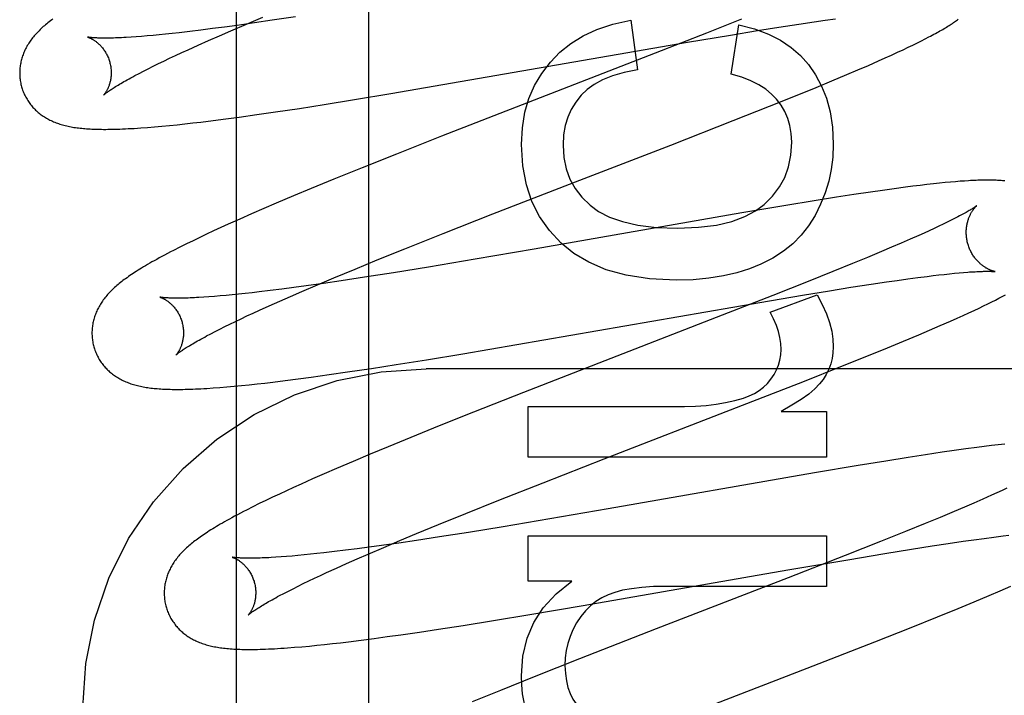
# Model space of a CAD drawing. Header units: inches. Extents: x 0 to 243, y 0 to 157.
# Tile 32 of 63: x 84.901 to 85.116, y 81.105 to 81.253. Entities that reach past the tile are written whole.
import ezdxf

# ---------------------------------------------------------------- set-up
doc = ezdxf.new("R2010")
doc.units = ezdxf.units.IN
doc.header["$LTSCALE"] = 13.357143
doc.header["$MEASUREMENT"] = 0
doc.linetypes.add('HIDDEN', pattern=[0.2, 0.1, -0.1])
doc.layers.add('DEFAULT_2', color=8, linetype='HIDDEN')
doc.layers.add('RIGHTHAND_DOOR_ASSEMBLY', color=7, linetype='CONTINUOUS')

msp = doc.modelspace()

# ---------------------------------------------------------------- linework, layer by layer
at = {"layer": 'DEFAULT_2', "color": 8, "linetype": 'HIDDEN'}
for p, q in [((84.97722, 77.70787), (84.97722, 83.20838)), ((84.94703, 81.25051), (84.95047, 81.25197)), ((84.95218, 81.25225), (84.94841, 81.25171)), ((84.95047, 81.25197), (84.95406, 81.25348)), ((84.9561, 81.25283), (84.95218, 81.25225)), ((84.96118, 81.2536), (84.9561, 81.25283)), ((85.03447, 81.25284), (85.03589, 81.24197)), ((85.05865, 81.25306), (85.05099, 81.25001)), ((85.06676, 81.2513), (85.07118, 81.25198)), ((85.07118, 81.25198), (85.07452, 81.25247)), ((85.07452, 81.25247), (85.07691, 81.25282)), ((85.07691, 81.25282), (85.07919, 81.25314)), ((84.93423, 81.24993), (84.93279, 81.24977)), ((84.93573, 81.25009), (84.93423, 81.24993)), ((84.93806, 81.25036), (84.93573, 81.25009)), ((84.9405, 81.25066), (84.93806, 81.25036)), ((84.94304, 81.25099), (84.9405, 81.25066)), ((84.94568, 81.25134), (84.94304, 81.25099)), ((84.94455, 81.24944), (84.94703, 81.25051)), ((84.94841, 81.25171), (84.94568, 81.25134)), ((85.05099, 81.25001), (85.03973, 81.24561)), ((85.05621, 81.24959), (85.0621, 81.25056)), ((85.05639, 81.24105), (85.05805, 81.25179)), ((85.0621, 81.25056), (85.06676, 81.2513)), ((84.92636, 81.2492), (84.92524, 81.24912)), ((84.92753, 81.24929), (84.92636, 81.2492)), ((84.92876, 81.24939), (84.92753, 81.24929)), ((84.93005, 81.24951), (84.92876, 81.24939)), ((84.93139, 81.24963), (84.93005, 81.24951)), ((84.93279, 81.24977), (84.93139, 81.24963)), ((84.93989, 81.24738), (84.94217, 81.24839)), ((84.94217, 81.24839), (84.94455, 81.24944)), ((84.982, 81.2368), (85.04685, 81.24802)), ((85.04685, 81.24802), (85.05621, 81.24959)), ((85.09608, 81.24742), (85.09705, 81.24789)), ((85.09705, 81.24789), (85.09794, 81.24834)), ((85.09794, 81.24834), (85.09878, 81.24876)), ((85.09878, 81.24876), (85.09957, 81.24917)), ((84.93496, 81.24513), (84.93631, 81.24575)), ((84.93631, 81.24575), (84.9377, 81.24639)), ((84.9377, 81.24639), (84.93989, 81.24738)), ((85.03973, 81.24561), (84.9931, 81.22751)), ((85.0914, 81.24522), (85.09271, 81.24582)), ((85.09271, 81.24582), (85.09392, 81.24639)), ((85.09392, 81.24639), (85.09505, 81.24692)), ((85.09505, 81.24692), (85.09608, 81.24742)), ((84.93009, 81.24279), (84.93123, 81.24335)), ((84.93123, 81.24335), (84.93242, 81.24392)), ((84.93242, 81.24392), (84.93366, 81.24452)), ((84.93366, 81.24452), (84.93496, 81.24513)), ((85.08635, 81.24298), (85.08857, 81.24395)), ((85.08857, 81.24395), (85.09001, 81.24459)), ((85.09001, 81.24459), (85.0914, 81.24522)), ((84.92608, 81.24074), (84.927, 81.24122)), ((84.927, 81.24122), (84.92797, 81.24172)), ((84.92797, 81.24172), (84.929, 81.24225)), ((84.929, 81.24225), (84.93009, 81.24279)), ((85.08167, 81.24097), (85.08406, 81.24199)), ((85.08406, 81.24199), (85.08635, 81.24298)), ((85.07491, 81.23816), (85.07836, 81.23959)), ((85.07836, 81.23959), (85.08167, 81.24097)), ((85.07041, 81.23633), (85.07491, 81.23816)), ((84.96741, 81.23443), (84.97404, 81.23549)), ((84.97404, 81.23549), (84.982, 81.2368)), ((85.06475, 81.23406), (85.07041, 81.23633)), ((84.95276, 81.23222), (84.95681, 81.23281)), ((84.95681, 81.23281), (84.96203, 81.23359)), ((84.96203, 81.23359), (84.96741, 81.23443)), ((85.05681, 81.23092), (85.06475, 81.23406)), ((84.93872, 81.2304), (84.94048, 81.2306)), ((84.94048, 81.2306), (84.94318, 81.23094)), ((84.94318, 81.23094), (84.94597, 81.23129)), ((84.94597, 81.23129), (84.94884, 81.23168)), ((84.94884, 81.23168), (84.95276, 81.23222)), ((85.04315, 81.22558), (85.05681, 81.23092)), ((84.92883, 81.22942), (84.93038, 81.22955)), ((84.93038, 81.22955), (84.93199, 81.22969)), ((84.93199, 81.22969), (84.93363, 81.22985)), ((84.93363, 81.22985), (84.9353, 81.23002)), ((84.9353, 81.23002), (84.937, 81.2302)), ((84.937, 81.2302), (84.93872, 81.2304)), ((84.9931, 81.22751), (84.98323, 81.22361)), ((85.02327, 81.21789), (85.04315, 81.22558)), ((84.98323, 81.22361), (84.97577, 81.22063)), ((84.97577, 81.22063), (84.96958, 81.21812)), ((84.96958, 81.21812), (84.96459, 81.21606)), ((85.00432, 81.21053), (85.02327, 81.21789)), ((85.10536, 81.21757), (85.10429, 81.21748)), ((85.10637, 81.21765), (85.10536, 81.21757)), ((85.10732, 81.21772), (85.10637, 81.21765)), ((84.96459, 81.21606), (84.96071, 81.21445)), ((85.08944, 81.21567), (85.08681, 81.21529)), ((85.09199, 81.21602), (85.08944, 81.21567)), ((85.09446, 81.21636), (85.09199, 81.21602)), ((85.09607, 81.21656), (85.09446, 81.21636)), ((85.09764, 81.21676), (85.09607, 81.21656)), ((85.09915, 81.21694), (85.09764, 81.21676)), ((85.10057, 81.2171), (85.09915, 81.21694)), ((85.1019, 81.21724), (85.10057, 81.2171)), ((85.10313, 81.21737), (85.1019, 81.21724)), ((85.10429, 81.21748), (85.10313, 81.21737)), ((84.96071, 81.21445), (84.95696, 81.21286)), ((85.07448, 81.21337), (85.06833, 81.21237)), ((85.07938, 81.21416), (85.07448, 81.21337)), ((85.08317, 81.21474), (85.07938, 81.21416)), ((85.08681, 81.21529), (85.08317, 81.21474)), ((84.95423, 81.21169), (84.95158, 81.21054)), ((84.95696, 81.21286), (84.95423, 81.21169)), ((85.06833, 81.21237), (85.05867, 81.21074)), ((84.949, 81.2094), (84.94649, 81.20828)), ((84.95158, 81.21054), (84.949, 81.2094)), ((84.99346, 81.20626), (85.00432, 81.21053)), ((85.05867, 81.21074), (85.01329, 81.20284)), ((85.10441, 81.20914), (85.10358, 81.20873)), ((85.10519, 81.20953), (85.10441, 81.20914)), ((84.94329, 81.20682), (84.94176, 81.2061)), ((84.94487, 81.20754), (84.94329, 81.20682)), ((84.94649, 81.20828), (84.94487, 81.20754)), ((85.09964, 81.20687), (85.09852, 81.20635)), ((85.10071, 81.20736), (85.09964, 81.20687)), ((85.10172, 81.20784), (85.10071, 81.20736)), ((85.10268, 81.20829), (85.10172, 81.20784)), ((85.10358, 81.20873), (85.10268, 81.20829)), ((84.93878, 81.20469), (84.93733, 81.20398)), ((84.94026, 81.20539), (84.93878, 81.20469)), ((84.94176, 81.2061), (84.94026, 81.20539)), ((84.98508, 81.20292), (84.99346, 81.20626)), ((85.09548, 81.205), (85.0935, 81.20414)), ((85.09734, 81.20582), (85.09548, 81.205)), ((85.09852, 81.20635), (85.09734, 81.20582)), ((84.9359, 81.20326), (84.93451, 81.20256)), ((84.93733, 81.20398), (84.9359, 81.20326)), ((84.97904, 81.20048), (84.98508, 81.20292)), ((85.01329, 81.20284), (85.00043, 81.20063)), ((85.09142, 81.20324), (85.08923, 81.20231)), ((85.0935, 81.20414), (85.09142, 81.20324)), ((84.97419, 81.19849), (84.97904, 81.20048)), ((85.00043, 81.20063), (84.99021, 81.19893)), ((85.08615, 81.20102), (85.0829, 81.19968)), ((85.08923, 81.20231), (85.08615, 81.20102)), ((84.96954, 81.19656), (84.97419, 81.19849)), ((84.99021, 81.19893), (84.98255, 81.19769)), ((85.0829, 81.19968), (85.07861, 81.19794)), ((84.96597, 81.19506), (84.96954, 81.19656)), ((84.97623, 81.19669), (84.97117, 81.19593)), ((84.98255, 81.19769), (84.97623, 81.19669)), ((85.07861, 81.19794), (85.07317, 81.19576)), ((85.09027, 81.19568), (85.09266, 81.19602)), ((85.09266, 81.19602), (85.09495, 81.19634)), ((85.09495, 81.19634), (85.09712, 81.19663)), ((85.09712, 81.19663), (85.09918, 81.19689)), ((85.09918, 81.19689), (85.10049, 81.19705)), ((85.10049, 81.19705), (85.10174, 81.1972)), ((85.10174, 81.1972), (85.10293, 81.19733)), ((85.10293, 81.19733), (85.10407, 81.19746)), ((85.10407, 81.19746), (85.10516, 81.19756)), ((85.10516, 81.19756), (85.10618, 81.19766)), ((85.10618, 81.19766), (85.10714, 81.19774)), ((84.95819, 81.19411), (84.95567, 81.19379)), ((84.96081, 81.19446), (84.95819, 81.19411)), ((84.96352, 81.19483), (84.96081, 81.19446)), ((84.96255, 81.1936), (84.96597, 81.19506)), ((84.96727, 81.19536), (84.96352, 81.19483)), ((84.97117, 81.19593), (84.96727, 81.19536)), ((85.07317, 81.19576), (85.06546, 81.1927)), ((85.07785, 81.19376), (85.08251, 81.1945)), ((85.08251, 81.1945), (85.08693, 81.19518)), ((85.08693, 81.19518), (85.09027, 81.19568)), ((84.94227, 81.19242), (84.94115, 81.19234)), ((84.94345, 81.19251), (84.94227, 81.19242)), ((84.94469, 81.19261), (84.94345, 81.19251)), ((84.94599, 81.19273), (84.94469, 81.19261)), ((84.94734, 81.19286), (84.94599, 81.19273)), ((84.94874, 81.193), (84.94734, 81.19286)), ((84.9502, 81.19315), (84.94874, 81.193)), ((84.9517, 81.19332), (84.9502, 81.19315)), ((84.95325, 81.1935), (84.9517, 81.19332)), ((84.95567, 81.19379), (84.95325, 81.1935)), ((84.95772, 81.19149), (84.96009, 81.19253)), ((84.96009, 81.19253), (84.96255, 81.1936)), ((85.06546, 81.1927), (85.05311, 81.18788)), ((85.06259, 81.19122), (85.07196, 81.19279)), ((85.06486, 81.18905), (85.07512, 81.19286)), ((85.07196, 81.19279), (85.07785, 81.19376)), ((85.11329, 81.19132), (85.1141, 81.19173)), ((85.1141, 81.19173), (85.11487, 81.19213)), ((85.11487, 81.19213), (85.11559, 81.19251)), ((85.11559, 81.19251), (85.11628, 81.19287)), ((84.95328, 81.1895), (84.95545, 81.19048)), ((84.95545, 81.19048), (84.95772, 81.19149)), ((84.99775, 81.18), (85.06259, 81.19122)), ((85.10945, 81.18947), (85.11052, 81.18998)), ((85.11052, 81.18998), (85.11151, 81.19045)), ((85.11151, 81.19045), (85.11243, 81.1909)), ((85.11243, 81.1909), (85.11329, 81.19132)), ((84.94804, 81.18705), (84.94927, 81.18764)), ((84.94927, 81.18764), (84.95056, 81.18824)), ((84.95056, 81.18824), (84.9519, 81.18887)), ((84.9519, 81.18887), (84.95328, 81.1895)), ((85.05311, 81.18788), (85.01101, 81.17155)), ((85.10429, 81.18713), (85.10571, 81.18776)), ((85.10571, 81.18776), (85.10705, 81.18837)), ((85.10705, 81.18837), (85.1083, 81.18894)), ((85.1083, 81.18894), (85.10945, 81.18947)), ((84.94363, 81.18486), (84.94465, 81.18538)), ((84.94465, 81.18538), (84.94572, 81.18592)), ((84.94572, 81.18592), (84.94685, 81.18648)), ((84.94685, 81.18648), (84.94804, 81.18705)), ((85.09973, 81.18515), (85.10204, 81.18614)), ((85.10204, 81.18614), (85.10429, 81.18713)), ((84.94176, 81.18389), (84.94266, 81.18436)), ((84.94266, 81.18436), (84.94363, 81.18486)), ((85.09401, 81.18274), (85.09733, 81.18413)), ((85.09733, 81.18413), (85.09973, 81.18515)), ((85.08601, 81.17946), (85.09054, 81.1813)), ((85.09054, 81.1813), (85.09401, 81.18274)), ((84.9898, 81.17869), (84.99775, 81.18)), ((85.08033, 81.17718), (85.08601, 81.17946)), ((84.97257, 81.17601), (84.97779, 81.1768)), ((84.97779, 81.1768), (84.98316, 81.17763)), ((84.98316, 81.17763), (84.9898, 81.17869)), ((85.46472, 81.17671), (84.98972, 81.17671)), ((85.07235, 81.17403), (85.08033, 81.17718)), ((84.95895, 81.17414), (84.96174, 81.1745)), ((84.96174, 81.1745), (84.9646, 81.17488)), ((84.9646, 81.17488), (84.96853, 81.17543)), ((84.96853, 81.17543), (84.97257, 81.17601)), ((84.94317, 81.17253), (84.94463, 81.17263)), ((84.94463, 81.17263), (84.94616, 81.17276)), ((84.94616, 81.17276), (84.94776, 81.1729)), ((84.94776, 81.1729), (84.9494, 81.17306)), ((84.9494, 81.17306), (84.95107, 81.17323)), ((84.95107, 81.17323), (84.95277, 81.17341)), ((84.95277, 81.17341), (84.95449, 81.1736)), ((84.95449, 81.1736), (84.95625, 81.17381)), ((84.95625, 81.17381), (84.95895, 81.17414)), ((85.05754, 81.16825), (85.07235, 81.17403)), ((85.01101, 81.17155), (85.00004, 81.16723)), ((85.01201, 81.16848), (85.04614, 81.16848)), ((85.01201, 81.15743), (85.01201, 81.16848)), ((85.02858, 81.15703), (85.05754, 81.16825)), ((85.00004, 81.16723), (84.99259, 81.16425)), ((85.06732, 81.16738), (85.0772, 81.16738)), ((85.0772, 81.16738), (85.0772, 81.15743)), ((84.99259, 81.16425), (84.98639, 81.16174)), ((84.98639, 81.16174), (84.98139, 81.15969)), ((84.98139, 81.15969), (84.97751, 81.15808)), ((85.11005, 81.15954), (85.1076, 81.15921)), ((85.11165, 81.15975), (85.11005, 81.15954)), ((85.11322, 81.15994), (85.11165, 81.15975)), ((85.11473, 81.16012), (85.11322, 81.15994)), ((85.11615, 81.16028), (85.11473, 81.16012)), ((84.97751, 81.15808), (84.97374, 81.15649)), ((85.0772, 81.15743), (85.01201, 81.15743)), ((85.09506, 81.15735), (85.09018, 81.15657)), ((85.09882, 81.15793), (85.09506, 81.15735)), ((85.10244, 81.15847), (85.09882, 81.15793)), ((85.10506, 81.15885), (85.10244, 81.15847)), ((85.1076, 81.15921), (85.10506, 81.15885)), ((84.97374, 81.15649), (84.9701, 81.15493)), ((85.01528, 81.15184), (85.02858, 81.15703)), ((85.08408, 81.15557), (85.07456, 81.15397)), ((85.09018, 81.15657), (85.08408, 81.15557)), ((84.96745, 81.15378), (84.96488, 81.15265)), ((84.9701, 81.15493), (84.96745, 81.15378)), ((85.07456, 81.15397), (85.02952, 81.14612)), ((84.96239, 81.15154), (84.96077, 81.1508)), ((84.96488, 81.15265), (84.96239, 81.15154)), ((85.00561, 81.14802), (85.01528, 81.15184)), ((84.95765, 81.14936), (84.95615, 81.14865)), ((84.95919, 81.15008), (84.95765, 81.14936)), ((84.96077, 81.1508), (84.95919, 81.15008)), ((85.11324, 81.14908), (85.11138, 81.14826)), ((85.11442, 81.14961), (85.11324, 81.14908)), ((85.11555, 81.15013), (85.11442, 81.14961)), ((85.11661, 81.15062), (85.11555, 81.15013)), ((84.95187, 81.14656), (84.95048, 81.14586)), ((84.95327, 81.14726), (84.95187, 81.14656)), ((84.9547, 81.14795), (84.95327, 81.14726)), ((84.95615, 81.14865), (84.9547, 81.14795)), ((84.99837, 81.14512), (85.00561, 81.14802)), ((85.1094, 81.14739), (85.10731, 81.14649)), ((85.11138, 81.14826), (85.1094, 81.14739)), ((84.9924, 81.1427), (84.99837, 81.14512)), ((85.02952, 81.14612), (85.01674, 81.14393)), ((85.10511, 81.14556), (85.10202, 81.14427)), ((85.10731, 81.14649), (85.10511, 81.14556)), ((84.98763, 81.14073), (84.9924, 81.1427)), ((85.00658, 81.14223), (84.99895, 81.14099)), ((85.01674, 81.14393), (85.00658, 81.14223)), ((85.09876, 81.14292), (85.09446, 81.14117)), ((85.10202, 81.14427), (85.09876, 81.14292)), ((84.98396, 81.1392), (84.98763, 81.14073)), ((84.99895, 81.14099), (84.99265, 81.14)), ((85.01201, 81.14024), (85.0772, 81.14024)), ((85.01201, 81.13036), (85.01201, 81.14024)), ((85.0772, 81.14024), (85.0772, 81.12919)), ((85.09446, 81.14117), (85.08899, 81.13898)), ((85.11375, 81.13995), (85.11577, 81.1402)), ((85.11577, 81.1402), (85.11704, 81.14035)), ((84.97997, 81.13813), (84.97725, 81.13775)), ((84.98372, 81.13866), (84.97997, 81.13813)), ((84.98044, 81.13771), (84.98396, 81.1392)), ((84.98761, 81.13923), (84.98372, 81.13866)), ((84.99265, 81.14), (84.98761, 81.13923)), ((85.08899, 81.13898), (85.08125, 81.13591)), ((85.09574, 81.1373), (85.10029, 81.13802)), ((85.10029, 81.13802), (85.10376, 81.13855)), ((85.10376, 81.13855), (85.10704, 81.13903)), ((85.10704, 81.13903), (85.10939, 81.13936)), ((85.10939, 81.13936), (85.11163, 81.13967)), ((85.11163, 81.13967), (85.11375, 81.13995)), ((84.96042, 81.13581), (84.95919, 81.13571)), ((84.9617, 81.13593), (84.96042, 81.13581)), ((84.96304, 81.13606), (84.9617, 81.13593)), ((84.96443, 81.1362), (84.96304, 81.13606)), ((84.96586, 81.13635), (84.96443, 81.1362)), ((84.96735, 81.13651), (84.96586, 81.13635)), ((84.96968, 81.13678), (84.96735, 81.13651)), ((84.9721, 81.13708), (84.96968, 81.13678)), ((84.97463, 81.1374), (84.9721, 81.13708)), ((84.97725, 81.13775), (84.97463, 81.1374)), ((84.97465, 81.1352), (84.97707, 81.13626)), ((84.97707, 81.13626), (84.98044, 81.13771)), ((85.08125, 81.13591), (85.06883, 81.13106)), ((85.08184, 81.13502), (85.08997, 81.13637)), ((85.08997, 81.13637), (85.09574, 81.1373)), ((84.95802, 81.13562), (84.9569, 81.13555)), ((84.95919, 81.13571), (84.95802, 81.13562)), ((84.9701, 81.13318), (84.97232, 81.13417)), ((84.97232, 81.13417), (84.97465, 81.1352)), ((85.06873, 81.13277), (85.08184, 81.13502)), ((84.96532, 81.13097), (84.96663, 81.13158)), ((84.96663, 81.13158), (84.96798, 81.13221)), ((84.96798, 81.13221), (84.9701, 81.13318)), ((85.02406, 81.12499), (85.06873, 81.13277)), ((84.96173, 81.12924), (84.96288, 81.1298)), ((84.96288, 81.1298), (84.96407, 81.13038)), ((84.96407, 81.13038), (84.96532, 81.13097)), ((85.02158, 81.13036), (85.01201, 81.13036)), ((85.06883, 81.13106), (85.04001, 81.1199)), ((84.95771, 81.12718), (84.95863, 81.12766)), ((84.95863, 81.12766), (84.95961, 81.12817)), ((84.95961, 81.12817), (84.96064, 81.12869)), ((84.96064, 81.12869), (84.96173, 81.12924)), ((85.0772, 81.12919), (85.04227, 81.12919)), ((85.10943, 81.12579), (85.11276, 81.12718)), ((85.11276, 81.12718), (85.11516, 81.1282)), ((85.11516, 81.1282), (85.1175, 81.12921)), ((85.10595, 81.12436), (85.10943, 81.12579)), ((85.00442, 81.12171), (85.01238, 81.12302)), ((85.01238, 81.12302), (85.02406, 81.12499)), ((85.10142, 81.12252), (85.10595, 81.12436)), ((84.99779, 81.12066), (85.00442, 81.12171)), ((85.09572, 81.12023), (85.10142, 81.12252)), ((84.98122, 81.11821), (84.98419, 81.11862)), ((84.98419, 81.11862), (84.98825, 81.11921)), ((84.98825, 81.11921), (84.99242, 81.11983)), ((84.99242, 81.11983), (84.99779, 81.12066)), ((85.04001, 81.1199), (85.02319, 81.11334)), ((85.08775, 81.11708), (85.09572, 81.12023)), ((84.96585, 81.11633), (84.96752, 81.11651)), ((84.96752, 81.11651), (84.96923, 81.11669)), ((84.96923, 81.11669), (84.97098, 81.11689)), ((84.97098, 81.11689), (84.97276, 81.11711)), ((84.97276, 81.11711), (84.97551, 81.11745)), ((84.97551, 81.11745), (84.97833, 81.11781)), ((84.97833, 81.11781), (84.98122, 81.11821)), ((85.07294, 81.1113), (85.08775, 81.11708)), ((84.96098, 81.11589), (84.96258, 81.11602)), ((84.96258, 81.11602), (84.96421, 81.11617)), ((84.96421, 81.11617), (84.96585, 81.11633)), ((85.02319, 81.11334), (85.01335, 81.10945)), ((85.05298, 81.10358), (85.07294, 81.1113)), ((85.01335, 81.10945), (85.00594, 81.10648)), ((85.00594, 81.10648), (84.99979, 81.10397))]:
    msp.add_line(p, q, dxfattribs=at)
for points in [[(84.90819, 81.25313), (84.90791, 81.25292), (84.90763, 81.2527), (84.90735, 81.25249), (84.90708, 81.25228), (84.90682, 81.25207), (84.90656, 81.25185), (84.90631, 81.25164)], [(85.01686, 81.24369), (85.01894, 81.24585), (85.02133, 81.24775), (85.024, 81.24942), (85.02704, 81.25083), (85.03054, 81.25196), (85.03447, 81.25284)], [(85.09957, 81.24917), (85.09994, 81.24937), (85.10031, 81.24956), (85.10066, 81.24976), (85.10101, 81.24994), (85.10134, 81.25013), (85.10166, 81.25031), (85.10198, 81.25049), (85.10229, 81.25066), (85.10258, 81.25084), (85.10287, 81.25101), (85.10316, 81.25118), (85.10343, 81.25134), (85.1037, 81.25151), (85.10396, 81.25167), (85.10421, 81.25183), (85.10446, 81.25199), (85.10469, 81.25215), (85.10493, 81.2523), (85.10515, 81.25246), (85.10537, 81.25261), (85.10558, 81.25276), (85.10579, 81.25291), (85.10599, 81.25305)], [(84.90631, 81.25164), (84.90607, 81.25143), (84.90583, 81.25121), (84.90559, 81.25099), (84.90536, 81.25077), (84.90514, 81.25055), (84.90492, 81.25033), (84.9047, 81.25011), (84.9045, 81.24989), (84.90429, 81.24966), (84.9041, 81.24943), (84.90391, 81.2492), (84.90372, 81.24897), (84.90354, 81.24874), (84.90337, 81.24851), (84.9032, 81.24827), (84.90304, 81.24803), (84.90288, 81.24779), (84.90273, 81.24755), (84.90258, 81.24731), (84.90244, 81.24706), (84.90231, 81.24681), (84.90218, 81.24656), (84.90206, 81.24631), (84.90194, 81.24606), (84.90184, 81.24581), (84.90173, 81.24556), (84.90164, 81.24531), (84.90155, 81.24506), (84.90146, 81.2448), (84.90138, 81.24454), (84.90131, 81.24428), (84.90124, 81.24402), (84.90118, 81.24376), (84.90113, 81.24349), (84.90108, 81.24323), (84.90103, 81.24296), (84.901, 81.24269), (84.90097, 81.24241), (84.90094, 81.24214), (84.90093, 81.24187), (84.90092, 81.24159), (84.90091, 81.24131), (84.90092, 81.24104), (84.90093, 81.24076), (84.90094, 81.24048), (84.90097, 81.2402), (84.901, 81.23993), (84.90104, 81.23965), (84.90108, 81.23937), (84.90113, 81.2391), (84.90119, 81.23883), (84.90126, 81.23855), (84.90132, 81.23832)], [(85.05805, 81.25179), (85.06147, 81.25092), (85.0645, 81.24981), (85.06713, 81.24847), (85.06944, 81.2469), (85.07149, 81.24512), (85.07326, 81.24313)], [(84.91575, 81.24915), (84.91574, 81.24915), (84.91572, 81.24915), (84.91572, 81.24915), (84.91573, 81.24915), (84.91574, 81.24915), (84.91576, 81.24914), (84.91579, 81.24913), (84.91583, 81.24912), (84.91587, 81.24911), (84.91592, 81.24909), (84.91598, 81.24907), (84.91604, 81.24904), (84.91611, 81.24902), (84.91618, 81.24899), (84.91625, 81.24896), (84.91634, 81.24892), (84.91642, 81.24888), (84.91651, 81.24883), (84.9166, 81.24879), (84.9167, 81.24873), (84.9168, 81.24868), (84.91691, 81.24862), (84.91701, 81.24855), (84.91712, 81.24848), (84.91724, 81.24841), (84.91735, 81.24833), (84.91747, 81.24824), (84.91759, 81.24815), (84.91771, 81.24806), (84.91784, 81.24796), (84.91796, 81.24785), (84.91809, 81.24774), (84.91822, 81.24762), (84.91835, 81.2475), (84.91848, 81.24736), (84.91862, 81.24723), (84.91875, 81.24708), (84.91888, 81.24693), (84.91901, 81.24677), (84.91914, 81.2466), (84.91927, 81.24643), (84.91939, 81.24625), (84.91952, 81.24606), (84.91964, 81.24587), (84.91976, 81.24567), (84.91987, 81.24546), (84.91998, 81.24525), (84.92009, 81.24504), (84.92019, 81.24481), (84.92028, 81.24459), (84.92037, 81.24436), (84.92045, 81.24412), (84.92053, 81.24389), (84.92059, 81.24368)], [(84.92524, 81.24912), (84.92418, 81.24906), (84.92368, 81.24903), (84.92319, 81.24901), (84.92271, 81.24899), (84.92225, 81.24897), (84.92181, 81.24895), (84.92138, 81.24894), (84.92097, 81.24893), (84.92057, 81.24892), (84.92019, 81.24892), (84.91983, 81.24891), (84.91948, 81.24891), (84.91915, 81.24891), (84.91884, 81.24892), (84.91854, 81.24892), (84.91826, 81.24893), (84.918, 81.24894), (84.91775, 81.24895), (84.91752, 81.24896), (84.91731, 81.24897), (84.91711, 81.24899), (84.91692, 81.249), (84.91675, 81.24901), (84.9166, 81.24903), (84.91646, 81.24904), (84.91633, 81.24906), (84.91622, 81.24907), (84.91611, 81.24908), (84.91602, 81.2491), (84.91595, 81.24911), (84.91588, 81.24912), (84.91583, 81.24913), (84.91579, 81.24914), (84.91576, 81.24914), (84.91575, 81.24915)], [(84.92059, 81.24368), (84.92064, 81.24347), (84.9207, 81.24323), (84.92075, 81.24298), (84.92079, 81.24274), (84.92083, 81.2425), (84.92086, 81.24226), (84.92088, 81.24202), (84.92089, 81.24178), (84.9209, 81.24155), (84.92091, 81.24132), (84.9209, 81.24109), (84.92089, 81.24086), (84.92088, 81.24064), (84.92086, 81.24043), (84.92083, 81.24022), (84.9208, 81.24002), (84.92077, 81.23982), (84.92073, 81.23962), (84.92069, 81.23944), (84.92064, 81.23926), (84.9206, 81.23908), (84.92055, 81.23891), (84.92049, 81.23875), (84.92044, 81.2386), (84.92039, 81.23845), (84.92033, 81.2383), (84.92027, 81.23816), (84.92022, 81.23803), (84.92016, 81.2379), (84.9201, 81.23778), (84.92004, 81.23766), (84.91998, 81.23755), (84.91992, 81.23745), (84.91987, 81.23735), (84.91981, 81.23725), (84.91976, 81.23716), (84.9197, 81.23708), (84.91965, 81.237), (84.9196, 81.23693), (84.91955, 81.23686), (84.9195, 81.2368), (84.91946, 81.23674), (84.91942, 81.23669), (84.91938, 81.23664), (84.91935, 81.2366), (84.91932, 81.23657), (84.91929, 81.23654), (84.91927, 81.23651), (84.91926, 81.2365), (84.91925, 81.23649), (84.91924, 81.23648)], [(85.01053, 81.2257), (85.01075, 81.22936), (85.01129, 81.23272), (85.01218, 81.23576), (85.0134, 81.23855), (85.01496, 81.24121), (85.01686, 81.24369)], [(85.03589, 81.24197), (85.03299, 81.24141), (85.03044, 81.24069), (85.02828, 81.23981), (85.02643, 81.2388), (85.02487, 81.23768), (85.02361, 81.23645)], [(85.07326, 81.24313), (85.07482, 81.24092), (85.07612, 81.23846), (85.07719, 81.23579), (85.07798, 81.23281), (85.07847, 81.22946), (85.07868, 81.22576)], [(84.91925, 81.23649), (84.91925, 81.23649), (84.91927, 81.23651), (84.91929, 81.23653), (84.91933, 81.23656), (84.91937, 81.23659), (84.91942, 81.23664), (84.91948, 81.23669), (84.91955, 81.23675), (84.91963, 81.23681), (84.91972, 81.23688), (84.91983, 81.23696), (84.91994, 81.23705), (84.92007, 81.23714), (84.92021, 81.23725), (84.92037, 81.23735), (84.92053, 81.23747), (84.92072, 81.2376), (84.92091, 81.23773), (84.92112, 81.23787), (84.92135, 81.23801), (84.92159, 81.23817), (84.92185, 81.23833), (84.92212, 81.23849), (84.9224, 81.23867), (84.9227, 81.23885), (84.92302, 81.23903), (84.92335, 81.23922), (84.92369, 81.23942), (84.92405, 81.23963), (84.92443, 81.23984), (84.92482, 81.24006), (84.92523, 81.24028), (84.92565, 81.2405), (84.92608, 81.24074)], [(85.06628, 81.23559), (85.0652, 81.23672), (85.06391, 81.23777), (85.06241, 81.23874), (85.06067, 81.23962), (85.05866, 81.24039), (85.05639, 81.24105)], [(84.90132, 81.23832), (84.90138, 81.2381), (84.90147, 81.23783), (84.90156, 81.23757), (84.90166, 81.2373), (84.90176, 81.23704), (84.90187, 81.23679), (84.90199, 81.23654), (84.90211, 81.23629), (84.90224, 81.23604), (84.90237, 81.2358), (84.90251, 81.23556), (84.90266, 81.23532), (84.90281, 81.23509), (84.90296, 81.23487), (84.90313, 81.23464), (84.90329, 81.23443), (84.90346, 81.23421), (84.90364, 81.234), (84.90382, 81.2338), (84.904, 81.2336), (84.90419, 81.23341), (84.90438, 81.23322), (84.90458, 81.23303), (84.90478, 81.23285), (84.90498, 81.23268), (84.90519, 81.23251), (84.9054, 81.23234), (84.90562, 81.23218), (84.90584, 81.23202), (84.90607, 81.23187), (84.9063, 81.23172), (84.90654, 81.23157), (84.90678, 81.23143), (84.90703, 81.23129), (84.90728, 81.23115), (84.90753, 81.23102), (84.90779, 81.2309), (84.90805, 81.23078), (84.90832, 81.23066), (84.90859, 81.23055), (84.90886, 81.23045), (84.90914, 81.23034), (84.90942, 81.23025), (84.9097, 81.23015), (84.90999, 81.23006), (84.91029, 81.22998), (84.91058, 81.2299), (84.91088, 81.22982), (84.91119, 81.22975), (84.9115, 81.22968), (84.91181, 81.22962), (84.91213, 81.22956), (84.91245, 81.2295), (84.91277, 81.22944), (84.9131, 81.22939), (84.91344, 81.22935), (84.91377, 81.2293), (84.91412, 81.22926), (84.91446, 81.22923), (84.91482, 81.22919), (84.91518, 81.22916), (84.91554, 81.22913), (84.91592, 81.22911), (84.9163, 81.22909), (84.91669, 81.22907), (84.91709, 81.22905), (84.9175, 81.22903), (84.91791, 81.22902), (84.91834, 81.22901), (84.91878, 81.22901), (84.91924, 81.229), (84.9197, 81.229), (84.92018, 81.22901), (84.92067, 81.22901), (84.92118, 81.22902), (84.92171, 81.22903), (84.92226, 81.22905), (84.92282, 81.22907), (84.92341, 81.22909), (84.92402, 81.22912), (84.92464, 81.22915), (84.92529, 81.22918), (84.92596, 81.22922), (84.92665, 81.22927), (84.92736, 81.22931), (84.92883, 81.22942)], [(85.02361, 81.23645), (85.02241, 81.23496), (85.02142, 81.23337), (85.02065, 81.23167), (85.02009, 81.22983), (85.01975, 81.2278), (85.01962, 81.22558)], [(85.06959, 81.22619), (85.06948, 81.22807), (85.06919, 81.22982), (85.06873, 81.2314), (85.06809, 81.23288), (85.06727, 81.23428), (85.06628, 81.23559)], [(85.06359, 81.21261), (85.06542, 81.21444), (85.06691, 81.21642), (85.06806, 81.21852), (85.06888, 81.22081), (85.06939, 81.22338), (85.06959, 81.22619)], [(85.01925, 81.20415), (85.01666, 81.2069), (85.01452, 81.20994), (85.01284, 81.21323), (85.01161, 81.21689), (85.01084, 81.22106), (85.01053, 81.2257)], [(85.01962, 81.22558), (85.01981, 81.22284), (85.02032, 81.22035), (85.02113, 81.21813), (85.02226, 81.21609), (85.02373, 81.21418), (85.02554, 81.21241)], [(85.07868, 81.22576), (85.07856, 81.22296), (85.07822, 81.22025), (85.07768, 81.21766), (85.07691, 81.21514), (85.07591, 81.21263), (85.07469, 81.21017)], [(85.11615, 81.21774), (85.1159, 81.21776), (85.11564, 81.21779), (85.11538, 81.21781), (85.11512, 81.21783), (85.11485, 81.21785), (85.11457, 81.21786), (85.11429, 81.21788), (85.114, 81.21789), (85.1137, 81.2179), (85.11339, 81.21791), (85.11308, 81.21791), (85.11276, 81.21792), (85.11243, 81.21792), (85.1121, 81.21792), (85.11175, 81.21791), (85.1114, 81.21791), (85.11103, 81.2179), (85.11066, 81.21789), (85.11028, 81.21788), (85.10989, 81.21786), (85.10949, 81.21785), (85.10907, 81.21783), (85.10865, 81.2178), (85.10822, 81.21778), (85.10732, 81.21772)], [(85.02554, 81.21241), (85.02741, 81.21103), (85.02978, 81.20985), (85.03261, 81.20884), (85.03599, 81.20807), (85.04002, 81.2076), (85.04467, 81.20741)], [(85.04467, 81.20741), (85.04922, 81.20761), (85.05319, 81.2081), (85.05653, 81.2089), (85.05934, 81.20994), (85.0617, 81.21117), (85.06359, 81.21261)], [(85.11001, 81.21233), (85.11, 81.21233), (85.10999, 81.21231), (85.10997, 81.2123), (85.10994, 81.21227), (85.1099, 81.21225), (85.10985, 81.21221), (85.1098, 81.21217), (85.10973, 81.21212), (85.10965, 81.21207), (85.10956, 81.21201), (85.10946, 81.21194), (85.10935, 81.21186), (85.10922, 81.21178), (85.10908, 81.21169), (85.10893, 81.2116), (85.10876, 81.21149), (85.10858, 81.21138), (85.10838, 81.21126), (85.10816, 81.21114), (85.10794, 81.21101), (85.10769, 81.21087), (85.10743, 81.21072), (85.10716, 81.21057), (85.10687, 81.21041), (85.10657, 81.21025), (85.10625, 81.21008), (85.10591, 81.2099), (85.10556, 81.20972), (85.10519, 81.20953)], [(85.10806, 81.20403), (85.10801, 81.20423), (85.10795, 81.20447), (85.1079, 81.2047), (85.10786, 81.20493), (85.10782, 81.20517), (85.10779, 81.2054), (85.10777, 81.20564), (85.10775, 81.20587), (85.10773, 81.2061), (85.10773, 81.20633), (85.10773, 81.20656), (85.10773, 81.20678), (85.10774, 81.207), (85.10775, 81.20722), (85.10777, 81.20744), (85.1078, 81.20765), (85.10783, 81.20786), (85.10786, 81.20806), (85.1079, 81.20827), (85.10794, 81.20846), (85.10799, 81.20865), (85.10804, 81.20884), (85.10809, 81.20902), (85.10814, 81.20919), (85.10819, 81.20936), (85.10825, 81.20952), (85.10831, 81.20968), (85.10837, 81.20984), (85.10844, 81.20999), (85.1085, 81.21013), (85.10856, 81.21027), (85.10863, 81.21041), (85.10869, 81.21054), (85.10876, 81.21066), (85.10883, 81.21078), (85.10889, 81.2109), (85.10896, 81.21101), (85.10902, 81.21111), (85.10909, 81.21121), (85.10915, 81.21131), (85.10922, 81.2114), (85.10928, 81.21149), (85.10934, 81.21158), (85.1094, 81.21166), (85.10946, 81.21174), (85.10952, 81.21181), (85.10958, 81.21188), (85.10963, 81.21194), (85.10968, 81.212), (85.10973, 81.21205), (85.10978, 81.2121), (85.10982, 81.21215), (85.10986, 81.21219), (85.10989, 81.21222), (85.10993, 81.21225), (85.10995, 81.21228), (85.10997, 81.2123), (85.10999, 81.21232), (85.11, 81.21233), (85.11001, 81.21233)], [(85.07469, 81.21017), (85.07328, 81.20791), (85.07167, 81.20587), (85.06987, 81.20403), (85.06782, 81.20239), (85.06547, 81.20089), (85.06284, 81.19955)], [(84.93451, 81.20256), (84.93385, 81.20222), (84.9332, 81.20188), (84.93257, 81.20155), (84.93198, 81.20123), (84.9314, 81.20092), (84.93085, 81.20061), (84.93032, 81.20032), (84.92982, 81.20004), (84.92933, 81.19976), (84.92886, 81.19949), (84.92841, 81.19922), (84.92798, 81.19896), (84.92756, 81.19871), (84.92715, 81.19846), (84.92677, 81.19822), (84.92639, 81.19798), (84.92603, 81.19774), (84.92567, 81.19751), (84.92533, 81.19728), (84.925, 81.19706), (84.92468, 81.19684), (84.92437, 81.19661), (84.92406, 81.19639), (84.92377, 81.19618), (84.92348, 81.19596), (84.9232, 81.19575), (84.92293, 81.19553), (84.92266, 81.19532), (84.9224, 81.1951), (84.92215, 81.19489)], [(85.04436, 81.19605), (85.03853, 81.19637), (85.03342, 81.19713), (85.02905, 81.19835), (85.0253, 81.19996), (85.02202, 81.20188), (85.01925, 81.20415)], [(85.11401, 81.19794), (85.11401, 81.19794), (85.11401, 81.19794), (85.11399, 81.19794), (85.11397, 81.19794), (85.11394, 81.19795), (85.1139, 81.19796), (85.11386, 81.19797), (85.11381, 81.19798), (85.11376, 81.198), (85.1137, 81.19801), (85.11363, 81.19803), (85.11356, 81.19805), (85.11349, 81.19808), (85.11341, 81.1981), (85.11332, 81.19813), (85.11324, 81.19816), (85.11315, 81.1982), (85.11305, 81.19824), (85.11296, 81.19828), (85.11286, 81.19832), (85.11275, 81.19837), (85.11265, 81.19842), (85.11254, 81.19847), (85.11243, 81.19853), (85.11231, 81.19859), (85.1122, 81.19865), (85.11208, 81.19872), (85.11196, 81.19879), (85.11184, 81.19887), (85.11171, 81.19895), (85.11158, 81.19904), (85.11146, 81.19913), (85.11133, 81.19922), (85.11119, 81.19933), (85.11106, 81.19943), (85.11093, 81.19954), (85.11079, 81.19966), (85.11066, 81.19978), (85.11052, 81.19991), (85.11038, 81.20004), (85.11025, 81.20018), (85.11011, 81.20033), (85.10998, 81.20048), (85.10984, 81.20064), (85.10971, 81.2008), (85.10958, 81.20097), (85.10945, 81.20114), (85.10932, 81.20132), (85.1092, 81.20151), (85.10908, 81.2017), (85.10896, 81.20189), (85.10885, 81.20209), (85.10874, 81.2023), (85.10863, 81.20251), (85.10854, 81.20272), (85.10844, 81.20294), (85.10835, 81.20316), (85.10827, 81.20338), (85.10819, 81.20361), (85.10812, 81.20384), (85.10806, 81.20403)], [(85.06284, 81.19955), (85.06035, 81.19855), (85.05763, 81.1977), (85.05469, 81.19701), (85.0515, 81.19649), (85.04806, 81.19617), (85.04436, 81.19605)], [(85.10714, 81.19774), (85.10804, 81.19782), (85.10847, 81.19785), (85.10888, 81.19787), (85.10927, 81.1979), (85.10965, 81.19792), (85.11001, 81.19794), (85.11035, 81.19796), (85.11067, 81.19797), (85.11098, 81.19798), (85.11126, 81.19799), (85.11153, 81.198), (85.11178, 81.198), (85.11202, 81.19801), (85.11224, 81.19801), (85.11245, 81.19801), (85.11264, 81.19801), (85.11282, 81.19801), (85.11298, 81.198), (85.11313, 81.198), (85.11327, 81.19799), (85.11339, 81.19799), (85.1135, 81.19798), (85.1136, 81.19797), (85.11369, 81.19797), (85.11376, 81.19796), (85.11383, 81.19796), (85.11388, 81.19795), (85.11393, 81.19795), (85.11396, 81.19794), (85.11399, 81.19794), (85.114, 81.19794), (85.11401, 81.19794)], [(84.92215, 81.19489), (84.9219, 81.19467), (84.92166, 81.19445), (84.92142, 81.19424), (84.92119, 81.19402), (84.92096, 81.1938), (84.92074, 81.19358), (84.92053, 81.19336), (84.92032, 81.19313), (84.92012, 81.1929), (84.91992, 81.19268), (84.91972, 81.19245), (84.91954, 81.19222), (84.91936, 81.19198), (84.91918, 81.19175), (84.91901, 81.19151), (84.91885, 81.19127), (84.91869, 81.19103), (84.91854, 81.19079), (84.91839, 81.19054), (84.91825, 81.1903), (84.91811, 81.19005), (84.91798, 81.1898), (84.91786, 81.18955), (84.91775, 81.1893), (84.91764, 81.18905), (84.91753, 81.18879), (84.91744, 81.18854), (84.91735, 81.18829), (84.91726, 81.18803), (84.91718, 81.18777), (84.91711, 81.18751), (84.91704, 81.18725), (84.91698, 81.18699), (84.91692, 81.18672), (84.91687, 81.18645), (84.91683, 81.18618), (84.91679, 81.18591), (84.91676, 81.18564), (84.91674, 81.18536), (84.91672, 81.18509), (84.91671, 81.18481), (84.9167, 81.18453), (84.91671, 81.18425), (84.91672, 81.18398), (84.91673, 81.1837), (84.91676, 81.18342), (84.91679, 81.18314), (84.91683, 81.18286), (84.91687, 81.18259), (84.91692, 81.18231), (84.91698, 81.18204), (84.91705, 81.18176), (84.91711, 81.18153)], [(84.93154, 81.19235), (84.93153, 81.19236), (84.93152, 81.19236), (84.93151, 81.19236), (84.93152, 81.19236), (84.93153, 81.19236), (84.93155, 81.19235), (84.93158, 81.19234), (84.93162, 81.19233), (84.93166, 81.19232), (84.93171, 81.1923), (84.93176, 81.19228), (84.93183, 81.19226), (84.93189, 81.19223), (84.93196, 81.1922), (84.93204, 81.19217), (84.93212, 81.19213), (84.93221, 81.19209), (84.9323, 81.19204), (84.93239, 81.192), (84.93249, 81.19194), (84.93259, 81.19189), (84.93269, 81.19183), (84.9328, 81.19176), (84.93291, 81.19169), (84.93302, 81.19162), (84.93314, 81.19154), (84.93326, 81.19146), (84.93338, 81.19137), (84.9335, 81.19127), (84.93362, 81.19117), (84.93375, 81.19107), (84.93388, 81.19095), (84.93401, 81.19083), (84.93414, 81.19071), (84.93427, 81.19058), (84.9344, 81.19044), (84.93453, 81.19029), (84.93467, 81.19014), (84.9348, 81.18998), (84.93493, 81.18981), (84.93506, 81.18964), (84.93518, 81.18946), (84.93531, 81.18927), (84.93543, 81.18908), (84.93555, 81.18888), (84.93566, 81.18868), (84.93577, 81.18846), (84.93588, 81.18825), (84.93598, 81.18803), (84.93607, 81.1878), (84.93616, 81.18757), (84.93624, 81.18733), (84.93632, 81.1871), (84.93638, 81.18689)], [(84.94115, 81.19234), (84.94008, 81.19227), (84.93957, 81.19225), (84.93908, 81.19222), (84.9386, 81.1922), (84.93814, 81.19218), (84.93769, 81.19216), (84.93726, 81.19215), (84.93684, 81.19214), (84.93644, 81.19213), (84.93606, 81.19213), (84.93569, 81.19212), (84.93534, 81.19212), (84.93501, 81.19212), (84.93469, 81.19213), (84.93439, 81.19213), (84.93411, 81.19214), (84.93384, 81.19215), (84.93359, 81.19216), (84.93335, 81.19217), (84.93314, 81.19218), (84.93293, 81.19219), (84.93275, 81.19221), (84.93257, 81.19222), (84.93241, 81.19223), (84.93227, 81.19225), (84.93214, 81.19226), (84.93202, 81.19228), (84.93192, 81.19229), (84.93183, 81.1923), (84.93175, 81.19232), (84.93168, 81.19233), (84.93163, 81.19234), (84.93158, 81.19235), (84.93155, 81.19235), (84.93154, 81.19235)], [(85.07512, 81.19286), (85.07627, 81.19076), (85.07718, 81.18874), (85.07786, 81.18681), (85.07833, 81.18496), (85.0786, 81.18319), (85.07868, 81.1815)], [(85.06726, 81.18095), (85.0672, 81.18222), (85.06702, 81.18352), (85.06671, 81.18484), (85.06625, 81.1862), (85.06564, 81.1876), (85.06486, 81.18905)], [(84.93638, 81.18689), (84.93643, 81.18668), (84.93649, 81.18644), (84.93654, 81.1862), (84.93658, 81.18595), (84.93662, 81.18571), (84.93665, 81.18547), (84.93667, 81.18523), (84.93669, 81.18499), (84.93669, 81.18476), (84.9367, 81.18453), (84.93669, 81.1843), (84.93668, 81.18408), (84.93667, 81.18386), (84.93665, 81.18364), (84.93662, 81.18343), (84.93659, 81.18323), (84.93656, 81.18303), (84.93652, 81.18284), (84.93648, 81.18265), (84.93643, 81.18247), (84.93639, 81.1823), (84.93634, 81.18213), (84.93629, 81.18197), (84.93623, 81.18181), (84.93618, 81.18166), (84.93612, 81.18152), (84.93607, 81.18138), (84.93601, 81.18125), (84.93595, 81.18112), (84.93589, 81.181), (84.93584, 81.18088), (84.93578, 81.18077), (84.93572, 81.18066), (84.93566, 81.18056), (84.93561, 81.18047), (84.93555, 81.18038), (84.9355, 81.18029), (84.93544, 81.18021), (84.93539, 81.18014), (84.93534, 81.18007), (84.9353, 81.18001), (84.93525, 81.17995), (84.93521, 81.1799), (84.93518, 81.17985), (84.93514, 81.17981), (84.93511, 81.17978), (84.93509, 81.17975), (84.93507, 81.17973), (84.93505, 81.17971), (84.93504, 81.1797), (84.93504, 81.17969)], [(84.93504, 81.17969), (84.93504, 81.1797), (84.93506, 81.17972), (84.93508, 81.17974), (84.93511, 81.17976), (84.93515, 81.1798), (84.9352, 81.17984), (84.93526, 81.17989), (84.93533, 81.17994), (84.93541, 81.18001), (84.9355, 81.18008), (84.9356, 81.18016), (84.93571, 81.18024), (84.93583, 81.18033), (84.93597, 81.18043), (84.93612, 81.18054), (84.93629, 81.18065), (84.93647, 81.18078), (84.93666, 81.18091), (84.93687, 81.18104), (84.93709, 81.18119), (84.93732, 81.18134), (84.93758, 81.1815), (84.93784, 81.18166), (84.93812, 81.18183), (84.93842, 81.18201), (84.93873, 81.18219), (84.93906, 81.18239), (84.9394, 81.18258), (84.93975, 81.18278), (84.94012, 81.18299), (84.94051, 81.18321), (84.94091, 81.18343), (84.94133, 81.18365), (84.94176, 81.18389)], [(84.91711, 81.18153), (84.91718, 81.1813), (84.91726, 81.18104), (84.91735, 81.18077), (84.91745, 81.18051), (84.91755, 81.18025), (84.91766, 81.18), (84.91778, 81.17974), (84.9179, 81.17949), (84.91803, 81.17925), (84.91816, 81.17901), (84.9183, 81.17877), (84.91845, 81.17853), (84.9186, 81.1783), (84.91875, 81.17808), (84.91892, 81.17785), (84.91908, 81.17764), (84.91925, 81.17742), (84.91943, 81.17721), (84.91961, 81.17701), (84.91979, 81.17681), (84.91998, 81.17662), (84.92017, 81.17643), (84.92037, 81.17624), (84.92057, 81.17606), (84.92077, 81.17589), (84.92098, 81.17572), (84.92119, 81.17555), (84.92141, 81.17539), (84.92163, 81.17523), (84.92186, 81.17508), (84.92209, 81.17493), (84.92233, 81.17478), (84.92257, 81.17464), (84.92282, 81.1745), (84.92307, 81.17436), (84.92332, 81.17423), (84.92358, 81.17411), (84.92384, 81.17399), (84.92411, 81.17387), (84.92438, 81.17376), (84.92465, 81.17366), (84.92493, 81.17355), (84.92521, 81.17346), (84.92549, 81.17336), (84.92578, 81.17327), (84.92607, 81.17319), (84.92637, 81.17311), (84.92667, 81.17303), (84.92698, 81.17296), (84.92728, 81.17289), (84.9276, 81.17283), (84.92791, 81.17277), (84.92823, 81.17271), (84.92856, 81.17265), (84.92889, 81.1726), (84.92922, 81.17256), (84.92956, 81.17251), (84.92991, 81.17247), (84.93026, 81.17244), (84.93062, 81.1724), (84.93098, 81.17237), (84.93135, 81.17234), (84.93173, 81.17232), (84.93212, 81.17229), (84.93252, 81.17227), (84.93292, 81.17226), (84.93334, 81.17224), (84.93376, 81.17223), (84.9342, 81.17222), (84.93464, 81.17222), (84.9351, 81.17221), (84.93557, 81.17221), (84.93606, 81.17222), (84.93656, 81.17222), (84.93707, 81.17223), (84.9376, 81.17224), (84.93815, 81.17226), (84.93871, 81.17228), (84.93929, 81.1723), (84.93989, 81.17233), (84.94051, 81.17236), (84.94115, 81.1724), (84.9418, 81.17243), (84.94317, 81.17253)], [(85.06506, 81.17443), (85.06574, 81.17543), (85.06629, 81.17645), (85.06671, 81.17749), (85.06701, 81.17857), (85.06719, 81.17973), (85.06726, 81.18095)], [(85.07868, 81.1815), (85.07861, 81.18021), (85.07843, 81.17896), (85.07812, 81.17777), (85.0777, 81.17662), (85.07715, 81.17548), (85.07647, 81.17438)], [(84.91472, 81.10277), (84.91536, 81.11238), (84.91726, 81.12184), (84.92039, 81.13097), (84.92471, 81.13964), (84.93014, 81.14768), (84.9366, 81.15496), (84.94397, 81.16136), (84.95213, 81.16675), (84.96095, 81.17105), (84.97026, 81.17418), (84.9799, 81.17607), (84.98972, 81.17671)], [(85.05903, 81.17032), (85.06031, 81.17079), (85.06147, 81.17134), (85.0625, 81.17197), (85.06343, 81.17269), (85.06428, 81.17351), (85.06506, 81.17443)], [(85.07647, 81.17438), (85.07569, 81.17339), (85.07463, 81.17232), (85.0733, 81.1712), (85.07165, 81.17), (85.06965, 81.16873), (85.06732, 81.16738)], [(85.04614, 81.16848), (85.04857, 81.16855), (85.05088, 81.16871), (85.05307, 81.16897), (85.05516, 81.16934), (85.05715, 81.16979), (85.05903, 81.17032)], [(84.95048, 81.14586), (84.9498, 81.14551), (84.94913, 81.14516), (84.94849, 81.14482), (84.94787, 81.14449), (84.94728, 81.14417), (84.94672, 81.14387), (84.94619, 81.14357), (84.94568, 81.14329), (84.9452, 81.14301), (84.94474, 81.14275), (84.9443, 81.14249), (84.94388, 81.14224), (84.94347, 81.14199), (84.94308, 81.14175), (84.9427, 81.14152), (84.94233, 81.14129), (84.94198, 81.14106), (84.94163, 81.14083), (84.9413, 81.14061), (84.94097, 81.14039), (84.94065, 81.14017), (84.94035, 81.13996), (84.94005, 81.13974), (84.93975, 81.13953), (84.93947, 81.13932), (84.93919, 81.13911), (84.93891, 81.1389), (84.93865, 81.13868), (84.93839, 81.13847), (84.93813, 81.13826), (84.93788, 81.13805)], [(84.93788, 81.13805), (84.93763, 81.13783), (84.93739, 81.13762), (84.93716, 81.1374), (84.93693, 81.13718), (84.93671, 81.13696), (84.93649, 81.13674), (84.93627, 81.13652), (84.93607, 81.13629), (84.93586, 81.13607), (84.93567, 81.13584), (84.93548, 81.13561), (84.93529, 81.13538), (84.93511, 81.13515), (84.93494, 81.13492), (84.93477, 81.13468), (84.93461, 81.13444), (84.93445, 81.1342), (84.9343, 81.13396), (84.93416, 81.13371), (84.93402, 81.13347), (84.93388, 81.13322), (84.93376, 81.13297), (84.93364, 81.13272), (84.93352, 81.13247), (84.93341, 81.13222), (84.93331, 81.13197), (84.93322, 81.13172), (84.93313, 81.13147), (84.93304, 81.13121), (84.93296, 81.13096), (84.93289, 81.1307), (84.93282, 81.13043), (84.93276, 81.13017), (84.93271, 81.12991), (84.93266, 81.12964), (84.93262, 81.12937), (84.93258, 81.1291), (84.93255, 81.12883), (84.93252, 81.12855), (84.93251, 81.12828), (84.9325, 81.128), (84.93249, 81.12773), (84.9325, 81.12745), (84.93251, 81.12717), (84.93252, 81.1269), (84.93255, 81.12662), (84.93258, 81.12634), (84.93262, 81.12607), (84.93266, 81.12579), (84.93271, 81.12552), (84.93277, 81.12524), (84.93284, 81.12497), (84.9329, 81.12474)], [(84.94732, 81.13557), (84.94731, 81.13557), (84.9473, 81.13557), (84.94731, 81.13557), (84.94733, 81.13556), (84.94735, 81.13556), (84.94738, 81.13555), (84.94742, 81.13553), (84.94747, 81.13552), (84.94752, 81.1355), (84.94757, 81.13548), (84.94764, 81.13546), (84.9477, 81.13543), (84.94778, 81.1354), (84.94785, 81.13536), (84.94794, 81.13533), (84.94802, 81.13529), (84.94811, 81.13524), (84.94821, 81.13519), (84.9483, 81.13514), (84.9484, 81.13508), (84.94851, 81.13502), (84.94862, 81.13496), (84.94873, 81.13489), (84.94884, 81.13481), (84.94895, 81.13473), (84.94907, 81.13465), (84.94919, 81.13456), (84.94931, 81.13446), (84.94944, 81.13436), (84.94956, 81.13426), (84.94969, 81.13414), (84.94982, 81.13402), (84.94995, 81.1339), (84.95008, 81.13377), (84.95021, 81.13363), (84.95034, 81.13348), (84.95047, 81.13333), (84.9506, 81.13317), (84.95073, 81.13301), (84.95086, 81.13283), (84.95098, 81.13265), (84.95111, 81.13247), (84.95123, 81.13227), (84.95135, 81.13208), (84.95146, 81.13187), (84.95157, 81.13166), (84.95167, 81.13145), (84.95177, 81.13123), (84.95186, 81.131), (84.95195, 81.13077), (84.95203, 81.13054), (84.95211, 81.1303), (84.95217, 81.1301)], [(84.9569, 81.13555), (84.95585, 81.13548), (84.95534, 81.13545), (84.95485, 81.13543), (84.95438, 81.13541), (84.95392, 81.13539), (84.95347, 81.13537), (84.95305, 81.13536), (84.95263, 81.13535), (84.95224, 81.13534), (84.95186, 81.13533), (84.95149, 81.13533), (84.95114, 81.13533), (84.95081, 81.13533), (84.9505, 81.13533), (84.9502, 81.13534), (84.94991, 81.13535), (84.94964, 81.13536), (84.94939, 81.13537), (84.94915, 81.13538), (84.94893, 81.13539), (84.94873, 81.1354), (84.94854, 81.13541), (84.94837, 81.13543), (84.94821, 81.13544), (84.94807, 81.13546), (84.94794, 81.13547), (84.94783, 81.13548), (84.94773, 81.1355), (84.94764, 81.13551), (84.94756, 81.13552), (84.9475, 81.13553), (84.94744, 81.13554), (84.94739, 81.13555), (84.94736, 81.13556), (84.94733, 81.13556), (84.94732, 81.13557)], [(84.95217, 81.1301), (84.95223, 81.12989), (84.95228, 81.12964), (84.95233, 81.1294), (84.95238, 81.12916), (84.95241, 81.12892), (84.95244, 81.12867), (84.95246, 81.12843), (84.95248, 81.1282), (84.95249, 81.12796), (84.95249, 81.12773), (84.95248, 81.1275), (84.95247, 81.12728), (84.95246, 81.12706), (84.95244, 81.12684), (84.95241, 81.12663), (84.95238, 81.12643), (84.95235, 81.12623), (84.95231, 81.12604), (84.95227, 81.12585), (84.95222, 81.12567), (84.95218, 81.1255), (84.95213, 81.12533), (84.95207, 81.12517), (84.95202, 81.12501), (84.95197, 81.12486), (84.95191, 81.12471), (84.95185, 81.12458), (84.9518, 81.12444), (84.95174, 81.12432), (84.95168, 81.12419), (84.95162, 81.12408), (84.95156, 81.12397), (84.9515, 81.12386), (84.95145, 81.12376), (84.95139, 81.12367), (84.95133, 81.12358), (84.95128, 81.12349), (84.95123, 81.12341), (84.95118, 81.12334), (84.95113, 81.12327), (84.95108, 81.12321), (84.95104, 81.12315), (84.951, 81.1231), (84.95096, 81.12306), (84.95093, 81.12302), (84.9509, 81.12298), (84.95087, 81.12295), (84.95085, 81.12293), (84.95084, 81.12292), (84.95083, 81.1229), (84.95083, 81.1229)], [(85.01053, 81.10967), (85.01088, 81.11396), (85.01179, 81.11787), (85.01324, 81.12133), (85.01532, 81.1245), (85.01811, 81.12753), (85.02158, 81.13036)], [(84.95083, 81.1229), (84.95084, 81.12291), (84.95085, 81.12293), (84.95088, 81.12295), (84.95091, 81.12298), (84.95095, 81.12301), (84.951, 81.12306), (84.95106, 81.12311), (84.95114, 81.12317), (84.95122, 81.12323), (84.95131, 81.12331), (84.95142, 81.12339), (84.95153, 81.12347), (84.95166, 81.12357), (84.95181, 81.12367), (84.95196, 81.12378), (84.95213, 81.1239), (84.95231, 81.12402), (84.95251, 81.12416), (84.95273, 81.1243), (84.95295, 81.12444), (84.9532, 81.1246), (84.95345, 81.12476), (84.95373, 81.12493), (84.95401, 81.1251), (84.95431, 81.12528), (84.95463, 81.12547), (84.95496, 81.12566), (84.95531, 81.12586), (84.95567, 81.12607), (84.95605, 81.12628), (84.95644, 81.1265), (84.95685, 81.12672), (84.95727, 81.12695), (84.95771, 81.12718)], [(85.0295, 81.12735), (85.02809, 81.12668), (85.0268, 81.12587), (85.02562, 81.12495), (85.02454, 81.12388), (85.02352, 81.12263), (85.02258, 81.12121)], [(85.04227, 81.12919), (85.03941, 81.12913), (85.03685, 81.12896), (85.03461, 81.12869), (85.03265, 81.12833), (85.03095, 81.12788), (85.0295, 81.12735)], [(84.9329, 81.12474), (84.93297, 81.12451), (84.93305, 81.12424), (84.93314, 81.12398), (84.93324, 81.12372), (84.93334, 81.12346), (84.93345, 81.1232), (84.93357, 81.12295), (84.93369, 81.12269), (84.93382, 81.12245), (84.93396, 81.1222), (84.9341, 81.12196), (84.93425, 81.12173), (84.9344, 81.1215), (84.93456, 81.12127), (84.93472, 81.12105), (84.93488, 81.12083), (84.93506, 81.12061), (84.93523, 81.12041), (84.93541, 81.1202), (84.9356, 81.12), (84.93579, 81.11981), (84.93598, 81.11962), (84.93618, 81.11943), (84.93638, 81.11925), (84.93659, 81.11908), (84.9368, 81.11891), (84.93701, 81.11874), (84.93723, 81.11858), (84.93745, 81.11842), (84.93768, 81.11827), (84.93791, 81.11811), (84.93815, 81.11797), (84.9384, 81.11782), (84.93865, 81.11768), (84.9389, 81.11755), (84.93915, 81.11742), (84.93941, 81.1173), (84.93968, 81.11718), (84.93994, 81.11706), (84.94022, 81.11695), (84.94049, 81.11684), (84.94077, 81.11674), (84.94105, 81.11665), (84.94134, 81.11655), (84.94163, 81.11646), (84.94193, 81.11638), (84.94223, 81.1163), (84.94253, 81.11622), (84.94283, 81.11615), (84.94314, 81.11609), (84.94346, 81.11602), (84.94378, 81.11596), (84.9441, 81.1159), (84.94443, 81.11585), (84.94477, 81.1158), (84.94511, 81.11575), (84.94546, 81.11571), (84.94581, 81.11567), (84.94618, 81.11563), (84.94655, 81.1156), (84.94693, 81.11557), (84.94732, 81.11554), (84.94772, 81.11551), (84.94813, 81.11549), (84.94854, 81.11547), (84.94898, 81.11546), (84.94942, 81.11544), (84.94987, 81.11543), (84.95034, 81.11543), (84.95083, 81.11542), (84.95132, 81.11542), (84.95183, 81.11542), (84.95236, 81.11543), (84.9529, 81.11544), (84.95346, 81.11546), (84.95404, 81.11547), (84.95464, 81.11549), (84.95525, 81.11552), (84.95589, 81.11555), (84.95655, 81.11558), (84.95724, 81.11562), (84.95794, 81.11567), (84.95867, 81.11571), (84.95943, 81.11577), (84.96098, 81.11589)], [(85.02258, 81.12121), (85.02179, 81.11973), (85.02116, 81.11823), (85.02067, 81.11673), (85.02033, 81.11519), (85.02012, 81.11357), (85.02005, 81.11188)], [(85.02005, 81.11188), (85.02013, 81.11013), (85.02035, 81.10853), (85.02071, 81.10709), (85.02119, 81.10578), (85.02178, 81.10459), (85.02249, 81.10352)], [(85.01274, 81.09887), (85.01208, 81.10049), (85.01154, 81.10219), (85.01111, 81.10394), (85.01079, 81.10576), (85.0106, 81.10768), (85.01053, 81.10967)]]:
    msp.add_lwpolyline(points, dxfattribs=at)
at = {"layer": 'RIGHTHAND_DOOR_ASSEMBLY', "color": 8, "linetype": 'HIDDEN'}
msp.add_line((85.05222, 89.08005), (85.05222, 72.27005), dxfattribs=at)
at = {"layer": 'RIGHTHAND_DOOR_ASSEMBLY', "color": 3, "linetype": 'Continuous'}
msp.add_line((84.94822, 88.92505), (84.94822, 72.42505), dxfattribs=at)

doc.saveas('drawing.dxf')
